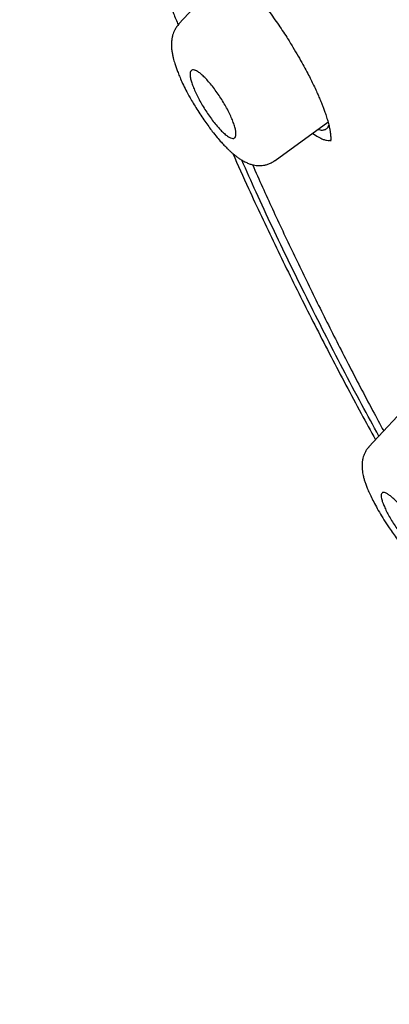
# Model space of a CAD drawing. Header units: millimetres. Extents: x 8 to 827, y 12 to 1643.
# Tile 19 of 134: x 652.13 to 660.53, y 596.11 to 618.48. Entities that reach past the tile are written whole.
import ezdxf

# ---------------------------------------------------------------- set-up
doc = ezdxf.new("R2010")
doc.units = ezdxf.units.MM

msp = doc.modelspace()

# ---------------------------------------------------------------- linework, layer by layer
at = {"color": 7, "linetype": 'Continuous', "lineweight": 30}
for p, q in [((656.915, 619.646), (655.744, 618.388)), ((657.933, 615.278), (659.135, 616.154)), ((657.93, 615.282), (657.927, 615.28)), ((661.178, 609.97), (660.066, 608.776))]:
    msp.add_line(p, q, dxfattribs=at)
for points, knots in [([(683.615, 640.89), (683.189, 641.132), (682.337, 641.618), (681.073, 642.296), (679.821, 642.936), (678.582, 643.534), (677.356, 644.092), (676.145, 644.609), (674.986, 645.07), (673.881, 645.478), (672.83, 645.836), (671.799, 646.157), (670.79, 646.44), (669.8, 646.686), (668.797, 646.901), (667.784, 647.083), (666.766, 647.225), (665.777, 647.321), (664.818, 647.372), (663.889, 647.377), (662.988, 647.338), (662.14, 647.255), (661.344, 647.134), (660.6, 646.979), (659.885, 646.785), (659.199, 646.555), (658.541, 646.287), (657.894, 645.973), (657.263, 645.609), (656.65, 645.192), (656.075, 644.732), (655.537, 644.229), (655.036, 643.684), (654.571, 643.095), (654.156, 642.481), (653.788, 641.849), (653.466, 641.203), (653.178, 640.525), (652.925, 639.817), (652.707, 639.076), (652.517, 638.283), (652.361, 637.433), (652.241, 636.525), (652.163, 635.583), (652.125, 634.605), (652.129, 633.594), (652.174, 632.546), (652.258, 631.497), (652.377, 630.45), (652.527, 629.412), (652.711, 628.354), (652.929, 627.274), (653.182, 626.173), (653.477, 625.019), (653.818, 623.811), (654.209, 622.548), (654.638, 621.263), (655.11, 619.954), (655.475, 618.987), (655.694, 618.45), (655.73, 618.363)], [0, 0, 0, 0, 0.018168, 0.036326, 0.054491, 0.072679, 0.090908, 0.109195, 0.127452, 0.144101, 0.160689, 0.17723, 0.193736, 0.21022, 0.226695, 0.244926, 0.263092, 0.281212, 0.2993, 0.317374, 0.335451, 0.353639, 0.3703, 0.386927, 0.403534, 0.420133, 0.436737, 0.45336, 0.471437, 0.489491, 0.507539, 0.525598, 0.543685, 0.561819, 0.580098, 0.596822, 0.613488, 0.630111, 0.646704, 0.663283, 0.679862, 0.697888, 0.715896, 0.733906, 0.751938, 0.770011, 0.788145, 0.806401, 0.823099, 0.839747, 0.856359, 0.872952, 0.889541, 0.906143, 0.924177, 0.942205, 0.96025, 0.97833, 0.996468, 1, 1, 1, 1]), ([(653.294, 626.552), (653.216, 626.898), (653.035, 627.705), (652.815, 628.932), (652.623, 630.237), (652.489, 631.506), (652.411, 632.712), (652.387, 633.856), (652.413, 634.938), (652.49, 635.98), (652.616, 636.982), (652.795, 637.96), (653.029, 638.908), (653.322, 639.821), (653.67, 640.683), (654.073, 641.495), (654.53, 642.256), (655.032, 642.951), (655.573, 643.581), (656.148, 644.147), (656.769, 644.662), (657.436, 645.125), (658.159, 645.542), (658.94, 645.911), (659.78, 646.226), (660.668, 646.482), (661.603, 646.679), (662.584, 646.815), (663.589, 646.89), (664.612, 646.907), (665.648, 646.87), (666.718, 646.778), (667.822, 646.631), (668.978, 646.427), (670.185, 646.162), (671.446, 645.831), (672.74, 645.441), (674.068, 644.989), (675.428, 644.478), (676.787, 643.92), (678.139, 643.322), (679.479, 642.688), (680.832, 642.007), (682.201, 641.277), (683.613, 640.483), (685.069, 639.621), (686.568, 638.69), (688.077, 637.709), (689.595, 636.677), (691.122, 635.596), (692.623, 634.492), (694.093, 633.372), (695.529, 632.239), (696.959, 631.073), (698.385, 629.873), (699.839, 628.61), (701.318, 627.284), (702.82, 625.893), (704.309, 624.471), (705.784, 623.018), (707.245, 621.533), (708.662, 620.05), (710.032, 618.574), (711.352, 617.112), (712.647, 615.636), (713.918, 614.144), (715.194, 612.604), (716.469, 611.017), (717.74, 609.385), (718.979, 607.743), (720.184, 606.091), (721.357, 604.43), (722.475, 602.793), (723.536, 601.186), (724.538, 599.616), (725.502, 598.05), (726.427, 596.49), (727.33, 594.905), (728.208, 593.3), (729.056, 591.676), (729.856, 590.066), (730.61, 588.469), (731.318, 586.883), (731.967, 585.34), (732.556, 583.846), (733.087, 582.404), (733.569, 580.988), (734.007, 579.594), (734.257, 578.688), (734.383, 578.234)], [0, 0, 0, 0, 0.008876, 0.020682, 0.032495, 0.044332, 0.056199, 0.06737, 0.078531, 0.089696, 0.100881, 0.1121, 0.123869, 0.135635, 0.147414, 0.159222, 0.171078, 0.182971, 0.194162, 0.205338, 0.216513, 0.227699, 0.238911, 0.250665, 0.262425, 0.274207, 0.286025, 0.297894, 0.309779, 0.320951, 0.332111, 0.343271, 0.354444, 0.365643, 0.377392, 0.389159, 0.400959, 0.412806, 0.424715, 0.436643, 0.447835, 0.45899, 0.470121, 0.48124, 0.492361, 0.504223, 0.51607, 0.527917, 0.53978, 0.551673, 0.563571, 0.574736, 0.585863, 0.596966, 0.608055, 0.619144, 0.631032, 0.642894, 0.654744, 0.666597, 0.678468, 0.690376, 0.701568, 0.712718, 0.723839, 0.734944, 0.746044, 0.757899, 0.76973, 0.781551, 0.793379, 0.805229, 0.817143, 0.828357, 0.839535, 0.850692, 0.861841, 0.872996, 0.884798, 0.896581, 0.908363, 0.92016, 0.93199, 0.943921, 0.955168, 0.966383, 0.977584, 0.988784, 1, 1, 1, 1]), ([(657.078, 619.5), (657.124, 619.456), (657.213, 619.367), (657.35, 619.217), (657.486, 619.059), (657.618, 618.897), (657.746, 618.731), (657.869, 618.566), (657.985, 618.402), (658.095, 618.24), (658.213, 618.06), (658.335, 617.864), (658.457, 617.657), (658.562, 617.469), (658.652, 617.303), (658.727, 617.157), (658.795, 617.02), (658.855, 616.893), (658.907, 616.777), (658.946, 616.688), (658.974, 616.62), (658.999, 616.558), (659.027, 616.486), (659.06, 616.396), (659.096, 616.29), (659.131, 616.176), (659.159, 616.067), (659.178, 615.974), (659.19, 615.899), (659.196, 615.842), (659.198, 615.798), (659.198, 615.77), (659.197, 615.752), (659.196, 615.74), (659.195, 615.73), (659.193, 615.721), (659.193, 615.719), (659.194, 615.719), (659.194, 615.719)], [0, 0, 0, 0, 0.046779, 0.091941, 0.135434, 0.177217, 0.217263, 0.255566, 0.292134, 0.32699, 0.360164, 0.406605, 0.44902, 0.487423, 0.521818, 0.552207, 0.5786, 0.608372, 0.633863, 0.655193, 0.668468, 0.68098, 0.698302, 0.720914, 0.748778, 0.781868, 0.817037, 0.84884, 0.877183, 0.902075, 0.923536, 0.943001, 0.952894, 0.962906, 0.973035, 0.984025, 0.999735, 1, 1, 1, 1]), ([(655.749, 618.387), (655.729, 618.364), (655.692, 618.32), (655.652, 618.251), (655.623, 618.187), (655.605, 618.132), (655.594, 618.087), (655.587, 618.051), (655.582, 618.015), (655.578, 617.976), (655.576, 617.933), (655.576, 617.878), (655.58, 617.809), (655.592, 617.728), (655.608, 617.647), (655.625, 617.578), (655.642, 617.516), (655.663, 617.449), (655.69, 617.37), (655.727, 617.273), (655.773, 617.161), (655.833, 617.029), (655.908, 616.876), (655.989, 616.724), (656.073, 616.579), (656.154, 616.446), (656.242, 616.309), (656.333, 616.176), (656.421, 616.053), (656.515, 615.929), (656.611, 615.81), (656.706, 615.701), (656.784, 615.617), (656.848, 615.553), (656.906, 615.497), (656.96, 615.45), (657.013, 615.405), (657.066, 615.364), (657.13, 615.318), (657.205, 615.272), (657.282, 615.233), (657.36, 615.202), (657.435, 615.181), (657.5, 615.17), (657.551, 615.167), (657.596, 615.166), (657.642, 615.169), (657.701, 615.178), (657.772, 615.197), (657.851, 615.229), (657.901, 615.261), (657.928, 615.279)], [0, 0, 0, 0, 0.021346, 0.039608, 0.054702, 0.069472, 0.079311, 0.088149, 0.097686, 0.107909, 0.118812, 0.130772, 0.151873, 0.175637, 0.19695, 0.214299, 0.228515, 0.242599, 0.264111, 0.286754, 0.313003, 0.343112, 0.377093, 0.414985, 0.442343, 0.471371, 0.502119, 0.533353, 0.562456, 0.589347, 0.625526, 0.65669, 0.682811, 0.703919, 0.721463, 0.741667, 0.757068, 0.77437, 0.794637, 0.818158, 0.843784, 0.866114, 0.884815, 0.900852, 0.914265, 0.921337, 0.931328, 0.944279, 0.960145, 0.978798, 1, 1, 1, 1]), ([(656.697, 615.971), (656.663, 616.009), (656.6, 616.077), (656.505, 616.197), (656.419, 616.315), (656.336, 616.441), (656.259, 616.568), (656.189, 616.696), (656.127, 616.82), (656.076, 616.938), (656.037, 617.046), (656.011, 617.142), (655.999, 617.223), (656.002, 617.284), (656.021, 617.326), (656.055, 617.344), (656.103, 617.339), (656.164, 617.31), (656.235, 617.26), (656.314, 617.189), (656.398, 617.1), (656.485, 616.997), (656.573, 616.884), (656.658, 616.761), (656.739, 616.635), (656.814, 616.507), (656.881, 616.381), (656.938, 616.259), (656.985, 616.144), (657.02, 616.04), (657.041, 615.949), (657.046, 615.876), (657.037, 615.821), (657.013, 615.789), (656.973, 615.779), (656.92, 615.793), (656.855, 615.83), (656.781, 615.888), (656.725, 615.943), (656.697, 615.971)], [0, 0, 0, 0, 0.033628, 0.060335, 0.08704, 0.113097, 0.139152, 0.164893, 0.190632, 0.216527, 0.242421, 0.268899, 0.295378, 0.322625, 0.349875, 0.37772, 0.405569, 0.433554, 0.461541, 0.48916, 0.516779, 0.543714, 0.570648, 0.596881, 0.623112, 0.648907, 0.674699, 0.700497, 0.726294, 0.752556, 0.778819, 0.805825, 0.832836, 0.860531, 0.888231, 0.916177, 0.944125, 0.972062, 1, 1, 1, 1]), ([(659.151, 616.095), (659.146, 616.077), (659.134, 616.03), (659.092, 615.985), (659.026, 615.963), (658.964, 615.965), (658.919, 615.984), (658.908, 615.988)], [0, 0, 0, 0, 0.152027, 0.409181, 0.663673, 0.917824, 1, 1, 1, 1]), ([(658.785, 615.899), (658.827, 615.87), (658.914, 615.81), (659.019, 615.761), (659.104, 615.738), (659.161, 615.734), (659.188, 615.744), (659.196, 615.747)], [0, 0, 0, 0, 0.246817, 0.509353, 0.708055, 0.903329, 1, 1, 1, 1]), ([(656.97, 615.442), (657.088, 615.177), (657.394, 614.494), (657.921, 613.381), (658.545, 612.107), (659.202, 610.824), (659.758, 609.768), (660.107, 609.136), (660.216, 608.937)], [0, 0, 0, 0, 0.124552, 0.321289, 0.517606, 0.71368, 0.909692, 1, 1, 1, 1]), ([(660.294, 609.021), (660.163, 609.258), (659.733, 610.042), (659.05, 611.359), (658.248, 612.969), (657.624, 614.281), (657.283, 615.048), (657.176, 615.291)], [0, 0, 0, 0, 0.111845, 0.3686, 0.62494, 0.881242, 1, 1, 1, 1]), ([(657.418, 615.187), (657.494, 615.017), (657.715, 614.518), (658.103, 613.682), (658.58, 612.68), (659.077, 611.673), (659.6, 610.647), (660.041, 609.801), (660.318, 609.292), (660.402, 609.137)], [0, 0, 0, 0, 0.086112, 0.252484, 0.41885, 0.585209, 0.751556, 0.924319, 1, 1, 1, 1]), ([(660.068, 608.777), (660.051, 608.757), (660.016, 608.716), (659.977, 608.65), (659.948, 608.584), (659.927, 608.514), (659.914, 608.444), (659.909, 608.378), (659.909, 608.318), (659.913, 608.254), (659.922, 608.189), (659.934, 608.129), (659.945, 608.08), (659.956, 608.042), (659.97, 607.993), (659.993, 607.924), (660.029, 607.831), (660.077, 607.72), (660.138, 607.592), (660.213, 607.448), (660.303, 607.289), (660.408, 607.116), (660.513, 606.953), (660.615, 606.806), (660.709, 606.676), (660.806, 606.548), (660.903, 606.428), (660.994, 606.318), (661.091, 606.209), (661.189, 606.104), (661.285, 606.01), (661.365, 605.938), (661.43, 605.883), (661.487, 605.839), (661.547, 605.796), (661.613, 605.754), (661.677, 605.72), (661.736, 605.692), (661.798, 605.669), (661.861, 605.652), (661.924, 605.641), (661.987, 605.636), (662.056, 605.638), (662.128, 605.649), (662.199, 605.669), (662.273, 605.7), (662.318, 605.73), (662.342, 605.746)], [0, 0, 0, 0, 0.018262, 0.035529, 0.051674, 0.066613, 0.084549, 0.100339, 0.115587, 0.132921, 0.152364, 0.170295, 0.182459, 0.192116, 0.203815, 0.225249, 0.251312, 0.280628, 0.31229, 0.346318, 0.382719, 0.421494, 0.462673, 0.491493, 0.521287, 0.552104, 0.582757, 0.611426, 0.638105, 0.674383, 0.706186, 0.733458, 0.756207, 0.774504, 0.793388, 0.816286, 0.839888, 0.854488, 0.870654, 0.89032, 0.901826, 0.915931, 0.932905, 0.94751, 0.963651, 0.981204, 1, 1, 1, 1]), ([(661.211, 606.323), (661.18, 606.35), (661.123, 606.399), (661.03, 606.496), (660.941, 606.597), (660.852, 606.708), (660.764, 606.826), (660.679, 606.948), (660.599, 607.072), (660.528, 607.193), (660.465, 607.31), (660.414, 607.419), (660.375, 607.518), (660.351, 607.601), (660.343, 607.667), (660.351, 607.713), (660.375, 607.738), (660.415, 607.739), (660.469, 607.718), (660.535, 607.676), (660.61, 607.614), (660.692, 607.534), (660.779, 607.441), (660.869, 607.335), (660.958, 607.222), (661.045, 607.101), (661.128, 606.979), (661.205, 606.856), (661.274, 606.735), (661.332, 606.621), (661.379, 606.515), (661.412, 606.422), (661.43, 606.345), (661.432, 606.286), (661.418, 606.248), (661.388, 606.233), (661.342, 606.24), (661.284, 606.268), (661.236, 606.305), (661.211, 606.323)], [0, 0, 0, 0, 0.033628, 0.060335, 0.08704, 0.113097, 0.139152, 0.164893, 0.190632, 0.216527, 0.242421, 0.268899, 0.295378, 0.322625, 0.349875, 0.37772, 0.405569, 0.433554, 0.461541, 0.48916, 0.516779, 0.543714, 0.570648, 0.596881, 0.623112, 0.648907, 0.674699, 0.700497, 0.726294, 0.752556, 0.778819, 0.805825, 0.832836, 0.860531, 0.888231, 0.916177, 0.944125, 0.972062, 1, 1, 1, 1])]:
    msp.add_open_spline(points, degree=3, knots=knots, dxfattribs=at)

doc.saveas('drawing.dxf')
